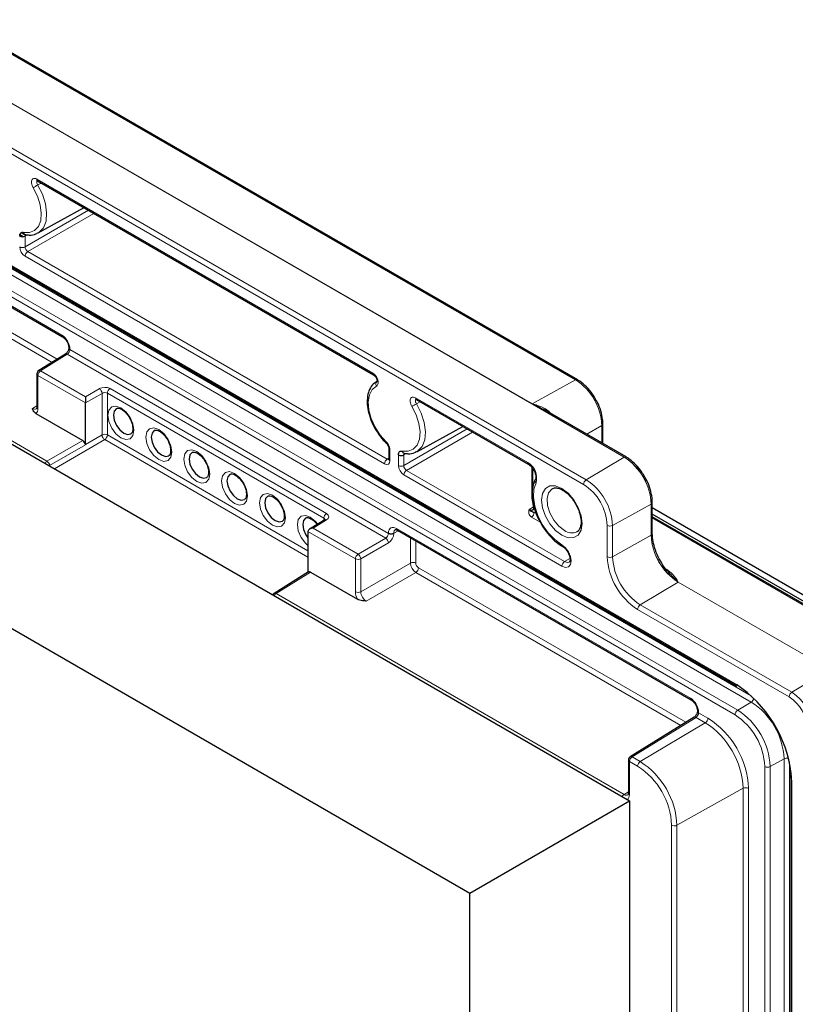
# Paper-space layout 'Blatt2' of a CAD drawing. Header units: millimetres. Extents: x 5 to 418, y 2 to 292.
# Tile 56 of 59: x 273 to 314, y 202 to 254. Entities that reach past the tile are written whole.
import ezdxf

# ---------------------------------------------------------------- set-up
doc = ezdxf.new("R2010")
doc.units = ezdxf.units.MM

psp = doc.layouts.new('Blatt2')

# ---------------------------------------------------------------- linework, layer by layer
at = {"color": 7, "linetype": 'Continuous', "lineweight": 18}
for p, q in [((304.954, 231.079), (265.356, 253.938)), ((263.376, 252.755), (302.974, 229.896)), ((302.835, 229.652), (263.237, 252.512)), ((302.414, 235.118), (272.432, 252.426)), ((255.318, 251.242), (310.755, 219.239)), ((270.169, 251.165), (300.151, 233.857)), ((311.606, 218.28), (256.169, 250.283)), ((256.308, 250.527), (311.605, 218.604)), ((310.755, 217.611), (255.318, 249.614)), ((255.457, 249.858), (310.894, 217.855)), ((257.648, 247.796), (275.558, 237.457)), ((275.051, 236.031), (258.655, 245.496)), ((258.794, 245.74), (275.321, 236.199)), ((274.255, 245.609), (291.818, 235.471)), ((274.496, 245.403), (274.297, 245.3)), ((273.638, 242.064), (276.959, 243.981)), ((277.238, 243.816), (273.78, 241.819)), ((277.238, 243.816), (277.242, 243.818)), ((291.891, 235.356), (277.238, 243.816)), ((254.046, 242.835), (274.784, 230.863)), ((273.396, 242.609), (273.359, 242.631)), ((273.439, 242.803), (273.65, 242.681)), ((273.77, 242.697), (273.638, 242.625)), ((273.638, 242.625), (273.638, 242.064)), ((292.432, 230.728), (273.641, 241.576)), ((273.78, 241.819), (292.571, 230.971)), ((275.983, 236.722), (275.983, 236.699)), ((275.983, 236.699), (292.636, 227.086)), ((275.848, 236.453), (274.454, 235.591)), ((292.492, 226.845), (275.848, 236.453)), ((276.796, 233.915), (274.315, 235.347)), ((274.315, 235.347), (274.315, 233.626)), ((274.454, 235.591), (276.796, 234.239)), ((276.796, 234.239), (277.521, 234.657)), ((278.082, 234.66), (289.4, 228.126)), ((300.151, 233.857), (302.414, 235.118)), ((277.662, 234.412), (276.796, 233.912)), ((277.662, 232.238), (277.662, 234.412)), ((289.261, 227.882), (277.943, 234.416)), ((277.943, 234.416), (277.943, 232.236)), ((294.054, 234.18), (299.915, 230.796)), ((274.03, 233.625), (274.257, 233.765)), ((294.295, 233.973), (294.096, 233.87)), ((300.151, 233.857), (304.959, 231.082)), ((303.01, 232.272), (303.788, 232.737)), ((303.788, 231.822), (303.788, 232.737)), ((276.796, 231.738), (277.662, 232.238)), ((277.943, 232.236), (288.428, 226.184)), ((293.437, 230.634), (296.758, 232.551)), ((297.037, 232.386), (293.579, 230.389)), ((297.037, 232.386), (297.041, 232.388)), ((299.989, 230.682), (297.037, 232.386)), ((274.784, 230.863), (276.657, 231.945)), ((276.797, 231.719), (274.924, 230.637)), ((277.804, 231.993), (275.173, 230.474)), ((288.428, 225.86), (277.804, 231.993)), ((292.571, 230.971), (292.656, 231.024)), ((292.715, 231.452), (292.715, 230.891)), ((293.157, 230.636), (293.157, 231.197)), ((293.569, 231.267), (293.437, 231.195)), ((293.437, 231.195), (293.437, 230.634)), ((302.974, 229.896), (304.954, 231.079)), ((274.924, 230.637), (274.906, 230.629)), ((301.704, 225.375), (293.44, 230.146)), ((293.579, 230.389), (301.843, 225.618)), ((300.185, 230.474), (300.185, 229.466)), ((299.996, 228.346), (300.248, 228.504)), ((306.368, 228.629), (304.354, 227.506)), ((306.368, 226.996), (306.368, 228.629)), ((306.373, 228.632), (306.373, 226.999)), ((300.575, 227.685), (300.116, 227.95)), ((300.255, 228.194), (300.372, 228.126)), ((289.405, 227.796), (288.706, 227.364)), ((289.261, 227.779), (289.261, 227.882)), ((304.074, 225.875), (304.074, 227.508)), ((304.354, 227.506), (304.354, 225.873)), ((317.97, 221.238), (306.429, 227.901)), ((290.909, 225.768), (288.428, 227.2)), ((288.706, 227.364), (291.048, 226.011)), ((292.636, 227.086), (292.636, 227.109)), ((293.151, 227.233), (292.916, 227.107)), ((292.916, 227.107), (292.916, 227.084)), ((293.06, 227.354), (308.425, 218.484)), ((304.354, 225.873), (306.368, 226.996)), ((291.048, 226.011), (292.492, 226.845)), ((292.633, 226.6), (291.189, 225.766)), ((293.784, 225.543), (293.784, 226.868)), ((294.065, 226.706), (294.065, 225.542)), ((290.909, 224.047), (290.909, 225.768)), ((291.189, 225.766), (291.189, 224.045)), ((291.189, 224.045), (293.784, 225.543)), ((302.126, 225.788), (301.843, 225.618)), ((288.567, 225.069), (286.758, 223.951)), ((294.067, 225.053), (291.472, 223.555)), ((307.917, 217.058), (294.067, 225.053)), ((294.206, 225.297), (308.188, 217.226)), ((307.163, 225.21), (307.178, 225.217)), ((307.783, 224.547), (305.803, 223.364)), ((315.702, 219.975), (307.783, 224.547)), ((307.788, 224.55), (315.707, 219.978)), ((286.582, 223.888), (286.59, 223.893)), ((286.758, 223.951), (304.951, 213.448)), ((305.803, 223.364), (313.722, 218.792)), ((313.583, 218.549), (305.664, 223.12)), ((313.722, 218.792), (315.702, 219.975)), ((310.755, 219.239), (310.825, 219.197)), ((311.606, 218.28), (310.894, 217.855)), ((308.849, 217.749), (308.849, 217.726)), ((308.849, 217.726), (309.341, 217.442)), ((308.715, 217.48), (305.375, 215.415)), ((305.803, 215.168), (309.202, 217.199)), ((309.202, 217.199), (308.715, 217.48)), ((305.236, 215.171), (305.236, 213.45)), ((305.664, 214.924), (305.236, 215.171)), ((305.375, 215.415), (305.803, 215.168)), ((313.318, 215.315), (312.593, 214.911)), ((313.318, 113.411), (313.318, 215.315)), ((313.598, 215.151), (313.598, 113.409)), ((312.313, 113.008), (312.313, 214.912)), ((312.593, 214.911), (312.593, 113.007)), ((313.697, 214.558), (313.722, 214.099)), ((313.722, 214.099), (313.722, 112.195)), ((304.951, 213.448), (305.178, 213.589)), ((311.179, 213.773), (307.721, 211.846)), ((311.179, 134.408), (311.179, 213.773)), ((311.46, 213.772), (311.46, 134.407)), ((307.44, 132.55), (307.44, 211.847)), ((307.721, 211.846), (307.721, 132.549))]:
    psp.add_line(p, q, dxfattribs=at)
at = {"color": 7, "linetype": 'Continuous', "lineweight": 25}
for p, q in [((302.511, 235.127), (272.53, 252.434)), ((255.359, 251.15), (310.796, 219.147)), ((257.689, 247.705), (275.6, 237.365)), ((274.297, 245.518), (291.859, 235.379)), ((274.319, 242.794), (276.726, 244.116)), ((253.594, 242.932), (305.239, 213.118)), ((273.534, 242.594), (273.368, 242.69)), ((273.655, 242.71), (273.658, 242.709)), ((245.135, 238.181), (296.896, 208.301)), ((275.924, 236.804), (275.924, 236.781)), ((275.746, 236.461), (274.351, 235.599)), ((274.257, 235.429), (274.257, 233.708)), ((291.976, 235.004), (292.053, 235.05)), ((292.034, 235.041), (292.006, 235.023)), ((276.796, 231.738), (276.796, 233.912)), ((294.096, 234.088), (299.957, 230.705)), ((274.205, 233.36), (276.657, 231.945)), ((305.057, 231.09), (300.738, 233.583)), ((294.118, 231.364), (296.525, 232.686)), ((303.844, 231.79), (303.844, 232.817)), ((292.656, 231.534), (292.656, 230.973)), ((293.454, 231.28), (293.457, 231.279)), ((300.127, 230.554), (300.127, 229.181)), ((300.316, 229.91), (300.32, 229.918)), ((306.429, 227.079), (306.429, 228.712)), ((318.192, 221.634), (306.429, 228.424)), ((317.939, 221.462), (306.429, 228.107)), ((318.067, 221.247), (306.429, 227.965)), ((289.302, 227.804), (288.505, 227.311)), ((288.428, 227.198), (288.428, 225.055)), ((293.101, 227.262), (308.466, 218.392)), ((288.465, 225.078), (286.656, 223.959)), ((288.567, 225.069), (291.019, 223.654)), ((310.796, 219.147), (310.848, 219.114)), ((308.79, 217.831), (308.79, 217.808)), ((308.612, 217.488), (305.272, 215.423)), ((305.178, 215.253), (305.178, 213.532)), ((313.664, 214.181), (313.664, 112.276)), ((296.896, 208.301), (305.239, 213.118)), ((305.239, 213.118), (305.239, 132.443)), ((296.896, 127.626), (296.896, 208.301))]:
    psp.add_line(p, q, dxfattribs=at)
at = {"color": 7, "linetype": 'Continuous', "lineweight": 18, "flags": 128}
for points in [[(273.554, 242.824), (273.87, 242.815), (274.137, 242.922), (274.337, 243.138), (274.457, 243.448), (274.488, 243.832), (274.429, 244.264), (274.284, 244.716), (274.062, 245.156)], [(274.297, 245.3), (274.543, 244.813), (274.703, 244.315), (274.768, 243.837), (274.734, 243.413), (274.601, 243.07), (274.38, 242.832), (274.301, 242.784)], [(277.238, 243.816), (277.211, 243.835), (277.209, 243.837)], [(292.011, 234.794), (291.789, 234.611), (291.643, 234.327), (291.584, 233.963), (291.616, 233.542), (291.736, 233.093), (291.936, 232.647), (292.203, 232.231), (292.519, 231.876)], [(278.652, 232.091), (278.392, 232.301), (278.172, 232.598), (278.025, 232.937), (277.973, 233.267), (278.025, 233.537), (278.172, 233.706), (278.392, 233.749), (278.652, 233.659), (278.912, 233.449), (279.132, 233.152), (279.279, 232.813), (279.331, 232.483), (279.279, 232.213), (279.132, 232.043), (278.912, 232.001), (278.652, 232.091)], [(293.353, 231.395), (293.669, 231.385), (293.936, 231.492), (294.136, 231.708), (294.256, 232.018), (294.287, 232.403), (294.228, 232.835), (294.083, 233.286), (293.861, 233.727)], [(294.096, 233.87), (294.342, 233.384), (294.502, 232.885), (294.567, 232.408), (294.533, 231.983), (294.4, 231.64), (294.179, 231.402), (294.1, 231.355)], [(280.632, 230.948), (280.372, 231.158), (280.152, 231.455), (280.005, 231.794), (279.953, 232.124), (280.005, 232.394), (280.152, 232.563), (280.372, 232.606), (280.632, 232.516), (280.892, 232.306), (281.112, 232.009), (281.259, 231.67), (281.311, 231.34), (281.259, 231.07), (281.112, 230.9), (280.892, 230.858), (280.632, 230.948)], [(297.037, 232.386), (297.01, 232.405), (297.008, 232.407)], [(282.612, 229.805), (282.352, 230.015), (282.132, 230.312), (281.985, 230.651), (281.933, 230.981), (281.985, 231.251), (282.132, 231.42), (282.352, 231.463), (282.612, 231.373), (282.872, 231.163), (283.092, 230.866), (283.239, 230.527), (283.291, 230.197), (283.239, 229.927), (283.092, 229.757), (282.872, 229.715), (282.612, 229.805)], [(284.592, 228.662), (284.332, 228.872), (284.112, 229.169), (283.965, 229.508), (283.913, 229.838), (283.965, 230.108), (284.112, 230.277), (284.332, 230.32), (284.592, 230.23), (284.852, 230.02), (285.072, 229.723), (285.219, 229.384), (285.271, 229.054), (285.219, 228.784), (285.072, 228.614), (284.852, 228.572), (284.592, 228.662)], [(300.354, 229.741), (300.237, 229.397), (300.213, 228.979), (300.282, 228.513), (300.441, 228.029), (300.68, 227.557), (300.983, 227.127), (301.332, 226.767), (301.704, 226.497)], [(301.704, 226.998), (301.376, 227.247), (301.08, 227.592), (300.846, 227.998), (300.695, 228.426), (300.643, 228.835), (300.695, 229.183), (300.846, 229.438), (301.08, 229.573), (301.376, 229.577), (301.704, 229.447), (302.032, 229.198), (302.327, 228.854), (302.562, 228.447), (302.713, 228.019), (302.765, 227.61), (302.713, 227.262), (302.562, 227.007), (302.327, 226.872), (302.032, 226.868), (301.704, 226.998)], [(286.572, 227.519), (286.312, 227.729), (286.092, 228.026), (285.945, 228.365), (285.893, 228.695), (285.945, 228.965), (286.092, 229.134), (286.312, 229.177), (286.572, 229.087), (286.832, 228.877), (287.052, 228.58), (287.199, 228.241), (287.251, 227.911), (287.199, 227.641), (287.052, 227.471), (286.832, 227.429), (286.572, 227.519)], [(301.191, 229.427), (301.169, 229.414), (301.004, 229.217), (300.929, 228.921), (300.954, 228.558), (301.076, 228.168), (301.281, 227.792), (301.547, 227.472), (301.845, 227.243)], [(288.428, 226.461), (288.292, 226.586), (288.072, 226.883), (287.925, 227.222), (287.873, 227.552), (287.925, 227.822), (288.072, 227.991), (288.292, 228.034), (288.552, 227.944), (288.812, 227.734), (288.939, 227.58)], [(301.704, 226.497), (301.89, 226.347), (302.048, 226.135), (302.153, 225.892), (302.19, 225.656), (302.153, 225.462), (302.048, 225.341), (301.89, 225.31), (301.704, 225.375)], [(301.843, 225.618), (301.975, 225.573), (302.087, 225.594), (302.091, 225.597)]]:
    psp.add_lwpolyline(points, dxfattribs=at)
at = {"color": 7, "linetype": 'Continuous', "lineweight": 25, "flags": 128}
for points in [[(278.418, 233.617), (278.414, 233.615), (278.297, 233.481), (278.256, 233.267), (278.297, 233.006), (278.414, 232.737), (278.588, 232.502), (278.794, 232.336), (278.999, 232.264), (279.174, 232.298), (279.176, 232.299)], [(280.398, 232.474), (280.394, 232.472), (280.277, 232.338), (280.236, 232.124), (280.277, 231.863), (280.394, 231.594), (280.568, 231.359), (280.774, 231.193), (280.979, 231.121), (281.154, 231.155), (281.156, 231.156)], [(282.378, 231.331), (282.373, 231.329), (282.257, 231.195), (282.216, 230.981), (282.257, 230.72), (282.373, 230.451), (282.548, 230.216), (282.753, 230.05), (282.959, 229.978), (283.133, 230.012), (283.136, 230.013)], [(284.358, 230.188), (284.353, 230.186), (284.237, 230.052), (284.196, 229.838), (284.237, 229.577), (284.353, 229.308), (284.528, 229.073), (284.733, 228.907), (284.939, 228.835), (285.113, 228.869), (285.115, 228.871)], [(286.338, 229.045), (286.333, 229.043), (286.217, 228.909), (286.176, 228.695), (286.217, 228.434), (286.333, 228.165), (286.508, 227.93), (286.713, 227.764), (286.919, 227.692), (287.093, 227.726), (287.095, 227.728)], [(288.318, 227.902), (288.313, 227.9), (288.197, 227.766), (288.156, 227.552), (288.197, 227.291), (288.313, 227.022), (288.428, 226.855)], [(289.302, 227.804), (289.304, 227.806), (289.306, 227.806)]]:
    psp.add_lwpolyline(points, dxfattribs=at)
at = {"color": 7, "linetype": 'Continuous', "lineweight": 18}
for centre, radius, start, end in [((274.353, 245.599), 0.0988, 173.763, 234.9248), ((277.277, 240.142), 5.957, 120.0182, 122.6723), ((273.499, 242.339), 0.308, 242.6565, 296.7662), ((273.949, 241.561), 0.308, 123.2297, 177.3477), ((275.654, 237.445), 0.096, 172.796, 236.0543), ((276.02, 236.811), 0.0962, 184.5016, 247.1535), ((276.02, 236.788), 0.0958, 183.4404, 247.2593), ((275.79, 236.375), 0.0974, 53.4892, 117.3259), ((274.355, 235.438), 0.0988, 185.0787, 246.2415), ((274.623, 235.333), 0.308, 123.2297, 177.3477), ((274.396, 235.513), 0.0974, 53.4892, 117.3259), ((291.915, 235.46), 0.0985, 173.707, 235.5431), ((277.346, 234.392), 0.317, 3.5222, 56.4778), ((278.251, 234.402), 0.308, 123.2297, 177.3477), ((292.168, 234.899), 0.189, 127.5022, 213.6916), ((302.47, 235.037), 0.099, 65.3757, 124.6028), ((300.804, 232.601), 2.988, 2.6055, 57.3945), ((294.152, 234.169), 0.0988, 173.763, 234.9248), ((274.355, 233.716), 0.0988, 185.0787, 246.2415), ((297.076, 228.712), 5.957, 120.0182, 122.6723), ((303.746, 232.827), 0.099, 295.3892, 354.6229), ((277.801, 231.963), 0.308, 62.6565, 116.7662), ((277.979, 232.257), 0.317, 183.5222, 236.4778), ((277.635, 232.251), 0.308, 303.2297, 357.3477), ((292.57, 231.847), 0.0586, 150.5118, 215.9753), ((292.752, 231.54), 0.0957, 183.2939, 247.2737), ((305.051, 230.917), 0.189, 119.1312, 120.8635), ((303.298, 228.49), 3.074, 2.6055, 57.3945), ((305.015, 231), 0.099, 65.3288, 124.6068), ((303.303, 228.493), 3.074, 2.6055, 57.3945), ((274.944, 230.616), 0.295, 122.8609, 151.4891), ((274.605, 230.596), 0.322, 7.3858, 56.2406), ((292.74, 230.713), 0.308, 123.2297, 177.3477), ((292.752, 230.979), 0.0961, 184.1293, 247.1908), ((293.298, 230.909), 0.308, 242.6565, 296.7662), ((299.451, 229.984), 0.936, 344.9485, 60.2383), ((300.016, 230.787), 0.101, 174.5097, 233.4505), ((293.748, 230.132), 0.308, 123.2297, 177.3477), ((300.464, 229.855), 0.159, 159.8493, 225.923), ((303.143, 229.638), 0.308, 123.2297, 177.3477), ((301.385, 227.385), 2.691, 2.6055, 57.3945), ((301.359, 227.37), 2.998, 2.6055, 57.3945), ((306.277, 228.794), 0.189, 299.1313, 300.8633), ((306.331, 228.722), 0.099, 295.3852, 354.6699), ((289.569, 227.868), 0.308, 123.2297, 177.3477), ((299.947, 228.208), 0.308, 303.2297, 357.3477), ((289.346, 227.711), 0.104, 55.4317, 112.8623), ((304.215, 227.782), 0.308, 242.6565, 296.7662), ((292.777, 227.382), 0.308, 242.6565, 296.7662), ((292.777, 227.359), 0.308, 242.6565, 296.7662), ((293.158, 227.343), 0.0988, 173.763, 234.9248), ((302.223, 227.743), 0.627, 232.9163, 295.2592), ((306.277, 227.161), 0.189, 299.1313, 300.8633), ((309.439, 227.136), 3.074, 182.6055, 237.3945), ((306.331, 227.089), 0.0993, 295.4273, 354.1747), ((309.444, 227.139), 3.074, 182.6055, 237.3945), ((292.317, 226.581), 0.317, 3.5222, 56.4778), ((301.799, 226.485), 0.0961, 172.8126, 235.8883), ((291.217, 225.754), 0.308, 123.2297, 177.3477), ((290.873, 225.747), 0.317, 3.5222, 56.4778), ((291.051, 226.042), 0.308, 242.6565, 296.7662), ((293.923, 225.268), 0.308, 62.6565, 116.7662), ((302.012, 225.361), 0.308, 123.2297, 177.3477), ((307.526, 226.032), 3.456, 182.6055, 237.3945), ((304.215, 226.148), 0.308, 242.6565, 296.7662), ((307.499, 226.016), 3.149, 182.6055, 237.3945), ((293.898, 225.311), 0.308, 303.2297, 357.3477), ((307.879, 224.385), 0.189, 119.1312, 120.8635), ((286.7, 223.871), 0.0988, 53.9712, 116.8439), ((286.922, 223.7), 0.299, 123.067, 151.283), ((291.051, 224.32), 0.308, 242.6565, 296.7662), ((305.972, 223.106), 0.308, 123.2297, 177.3477), ((310.853, 219.228), 0.0988, 173.7596, 234.9628), ((313.891, 218.534), 0.308, 123.2297, 177.3477), ((312.438, 216.784), 2.384, 2.6055, 57.3945), ((308.523, 218.473), 0.0991, 173.8286, 234.2083), ((311.435, 218.54), 0.312, 303.3409, 348.089), ((309.601, 215.146), 3.721, 2.6055, 57.3945), ((312.464, 216.799), 2.076, 2.6055, 57.3945), ((308.891, 217.841), 0.101, 186.9134, 245.4631), ((308.889, 217.817), 0.0991, 185.7708, 246.1781), ((311.063, 217.597), 0.308, 123.2297, 177.3477), ((308.904, 214.743), 3.694, 2.6055, 57.3945), ((308.657, 217.398), 0.1, 54.4735, 116.3416), ((309.033, 217.456), 0.308, 303.2297, 357.3477), ((306.886, 213.578), 4.298, 2.6055, 57.3945), ((306.859, 213.563), 4.605, 2.6055, 57.3945), ((308.93, 214.759), 3.386, 2.6055, 57.3945), ((305.276, 215.262), 0.0988, 185.0787, 246.2415), ((305.544, 215.157), 0.308, 123.2297, 177.3477), ((305.317, 215.333), 0.1, 54.4735, 116.3416), ((305.972, 214.91), 0.308, 123.2297, 177.3477), ((303.556, 211.656), 4.169, 2.6055, 57.3945), ((313.458, 215.036), 0.312, 71.9327, 116.6544), ((303.583, 211.671), 3.862, 2.6055, 57.3945), ((312.455, 215.186), 0.308, 242.6565, 296.7662), ((313.762, 214.189), 0.0987, 185.0703, 246.2422), ((305.276, 213.54), 0.0988, 185.0787, 246.2415), ((311.318, 213.498), 0.308, 62.6565, 116.7662), ((305.114, 213.198), 0.299, 123.067, 151.283), ((307.582, 212.121), 0.308, 242.6565, 296.7662)]:
    psp.add_arc(centre, radius, start, end, dxfattribs=at)
at = {"color": 7, "linetype": 'Continuous', "lineweight": 25}
for centre, radius, start, end in [((273.499, 242.9), 0.308, 242.6565, 296.7662), ((273.692, 242.845), 0.14, 188.5248, 254.7326), ((274.457, 235.429), 0.2, 121.7291, 180), ((293.298, 231.471), 0.308, 242.6565, 296.7662), ((293.491, 231.415), 0.14, 188.5248, 254.7326), ((286.761, 223.789), 0.2, 121.7291, 150.9617), ((307.185, 213.735), 6.564, 7.201, 56.3158), ((305.378, 215.253), 0.2, 121.7291, 180)]:
    psp.add_arc(centre, radius, start, end, dxfattribs=at)
at = {"color": 7, "linetype": 'Continuous', "lineweight": 18}
for centre, major_axis, ratio, start_param, end_param in [((273.641, 241.902), (-0.2, 0.346), 0.577557, 0.785632, 2.356124), ((273.782, 241.984), (-0.1, 0.173), 0.598058, 0.785633, 2.356125), ((275.558, 236.967), (-0.3, 0.52), 0.577557, 3.927224, 5.497716), ((275.846, 236.615), (0.095, 0.176), 0.556897, 3.928091, 5.481434), ((277.799, 234.491), (0.4, 0.006), 0.587275, 0.776363, 2.329706), ((277.801, 234.329), (0.2, 0.006), 0.597067, 0.766692, 2.320035), ((274.032, 233.953), (-0.195, 0.35), 0.576942, 2.365135, 3.174125), ((273.891, 233.871), (-0.3, 0.52), 0.577206, 3.189664, 3.92692), ((292.432, 231.054), (-0.2, 0.347), 0.577206, 2.356428, 3.92692), ((292.573, 231.136), (-0.095, 0.176), 0.576503, 2.373814, 3.170071), ((293.44, 230.472), (-0.2, 0.346), 0.577557, 0.785632, 2.356124), ((293.581, 230.554), (-0.1, 0.173), 0.598058, 0.785633, 2.356125), ((289.117, 227.957), (0.4, 0.006), 0.587275, 5.506205, 7.059548), ((289.12, 227.795), (0.2, 0.006), 0.597067, 6.25388, 7.049877), ((293.06, 226.863), (-0.3, 0.52), 0.577206, 5.498021, 7.068512), ((292.489, 227.007), (0.105, 0.17), 0.597161, 3.963072, 5.516415), ((292.628, 226.924), (0.205, 0.343), 0.587369, 3.9534, 5.506743), ((293.201, 226.945), (-0.205, 0.344), 0.576943, 6.261428, 7.059805), ((294.065, 225.379), (-0.2, 0.346), 0.567307, 0.785631, 2.356123), ((294.206, 225.46), (-0.1, 0.173), 0.577557, 0.785632, 2.356124), ((291.333, 223.802), (-0.3, 0.52), 0.577557, 0.785632, 1.522887), ((291.475, 223.883), (-0.2, 0.346), 0.587808, 0.785633, 2.356124), ((308.425, 217.994), (-0.3, 0.52), 0.577557, 3.927224, 5.497716), ((308.712, 217.641), (0.095, 0.176), 0.556897, 3.928091, 5.481434), ((304.953, 213.777), (-0.195, 0.35), 0.576942, 2.365135, 3.174125), ((304.812, 213.695), (-0.3, 0.52), 0.577206, 3.186721, 3.92692)]:
    psp.add_ellipse(centre, major_axis=major_axis, ratio=ratio, start_param=start_param, end_param=end_param, dxfattribs=at)
at = {"color": 7, "linetype": 'Continuous', "lineweight": 25}
for centre, major_axis, ratio, start_param, end_param in [((276.799, 234.077), (0, 0.231), 0.014984, 0.79412, 2.347463), ((276.655, 233.994), (-0.1, 0.173), 0.577557, 3.927224, 3.944373), ((276.657, 231.781), (-0.1, 0.173), 0.577557, 4.040759, 5.497716), ((276.938, 231.656), (-0.1, 0.173), 0.577557, 0.785632, 0.899166), ((288.708, 227.202), (0.28, 0.004), 0.577294, 1.570874, 3.124217), ((288.569, 227.116), (-0.1, 0.173), 0.577206, 0.768178, 0.785327), ((288.567, 224.906), (-0.1, 0.173), 0.577206, 5.498021, 6.300635)]:
    psp.add_ellipse(centre, major_axis=major_axis, ratio=ratio, start_param=start_param, end_param=end_param, dxfattribs=at)
at = {"color": 7, "linetype": 'Continuous', "lineweight": 18}
for points, knots in [([(274.062, 245.156), (274.041, 245.196), (273.998, 245.276), (273.97, 245.401), (273.972, 245.511), (274.007, 245.595), (274.069, 245.644), (274.155, 245.655), (274.221, 245.625), (274.255, 245.609)], [0, 0, 0, 0, 0.141395, 0.282795, 0.424082, 0.565233, 0.706326, 0.847464, 1, 1, 1, 1]), ([(274.282, 245.525), (274.277, 245.522), (274.261, 245.511), (274.249, 245.474), (274.248, 245.42), (274.264, 245.359), (274.286, 245.319), (274.297, 245.3)], [0, 0, 0, 0, 0.099054, 0.323803, 0.548857, 0.774308, 1, 1, 1, 1]), ([(291.818, 235.471), (291.849, 235.449), (291.913, 235.405), (291.998, 235.3), (292.062, 235.18), (292.099, 235.055), (292.104, 234.941), (292.077, 234.845), (292.034, 234.812), (292.011, 234.794)], [0, 0, 0, 0, 0.141395, 0.282795, 0.424082, 0.565233, 0.706326, 0.847464, 1, 1, 1, 1]), ([(293.861, 233.727), (293.84, 233.766), (293.797, 233.846), (293.769, 233.971), (293.771, 234.081), (293.806, 234.166), (293.868, 234.214), (293.954, 234.226), (294.02, 234.195), (294.054, 234.18)], [0, 0, 0, 0, 0.141395, 0.282795, 0.424082, 0.565233, 0.706326, 0.847464, 1, 1, 1, 1]), ([(294.081, 234.095), (294.076, 234.092), (294.06, 234.081), (294.048, 234.044), (294.047, 233.991), (294.063, 233.929), (294.085, 233.89), (294.096, 233.87)], [0, 0, 0, 0, 0.099054, 0.323803, 0.548857, 0.774308, 1, 1, 1, 1]), ([(300.737, 233.583), (300.711, 233.598), (300.598, 233.663), (300.404, 233.756), (300.233, 233.826), (300.152, 233.857), (300.151, 233.857)], [0, 0, 0, 0, 0.139832, 0.59136, 0.9916, 1, 1, 1, 1]), ([(300.151, 233.857), (300.153, 233.857), (300.242, 233.838), (300.429, 233.788), (300.704, 233.677), (300.957, 233.542), (301.08, 233.411), (301.131, 233.357)], [0, 0, 0, 0, 0.004975, 0.2500551, 0.523595, 0.8036988, 1, 1, 1, 1]), ([(292.519, 231.876), (292.548, 231.844), (292.607, 231.781), (292.672, 231.659), (292.709, 231.545), (292.713, 231.48), (292.715, 231.452)], [0, 0, 0, 0, 0.268162, 0.536326, 0.804465, 1, 1, 1, 1]), ([(300.116, 227.95), (300.082, 227.975), (300.012, 228.025), (299.958, 228.141), (299.968, 228.25), (299.99, 228.324), (299.996, 228.346), (299.996, 228.346)], [0, 0, 0, 0, 0.2303828, 0.4597607, 0.8455814, 0.9964579, 1, 1, 1, 1]), ([(307.178, 225.217), (307.291, 225.133), (307.562, 224.932), (307.7, 224.689), (307.787, 224.551), (307.788, 224.55)], [0, 0, 0, 0, 0.4150172, 0.9959434, 1, 1, 1, 1]), ([(307.788, 224.55), (307.786, 224.551), (307.645, 224.676), (307.509, 224.826), (307.344, 224.993), (307.339, 224.998)], [0, 0, 0, 0, 0.007065, 0.969247, 1, 1, 1, 1])]:
    psp.add_open_spline(points, degree=3, knots=knots, dxfattribs=at)
at = {"color": 7, "linetype": 'Continuous', "lineweight": 25}
for points, knots in [([(274.27, 245.529), (274.271, 245.529), (274.273, 245.53), (274.29, 245.521), (274.297, 245.517)], [0, 0, 0, 0, 0.551685, 1, 1, 1, 1]), ([(273.358, 242.627), (273.361, 242.661), (273.367, 242.731), (273.416, 242.8), (273.481, 242.832), (273.532, 242.827), (273.554, 242.824)], [0, 0, 0, 0, 0.268162, 0.536326, 0.804465, 1, 1, 1, 1]), ([(273.669, 242.709), (273.66, 242.699), (273.642, 242.678), (273.639, 242.643), (273.638, 242.625)], [0, 0, 0, 0, 0.499969, 1, 1, 1, 1]), ([(273.655, 242.71), (273.723, 242.7), (273.914, 242.673), (274.141, 242.693), (274.265, 242.777), (274.292, 242.795)], [0, 0, 0, 0, 0.299691, 0.844632, 1, 1, 1, 1]), ([(275.6, 237.365), (275.622, 237.35), (275.674, 237.316), (275.763, 237.224), (275.846, 237.097), (275.903, 236.96), (275.922, 236.86), (275.924, 236.815), (275.924, 236.804)], [0, 0, 0, 0, 0.147487, 0.337141, 0.539403, 0.747043, 0.933502, 1, 1, 1, 1]), ([(275.924, 236.781), (275.923, 236.766), (275.921, 236.736), (275.903, 236.67), (275.87, 236.599), (275.826, 236.533), (275.78, 236.485), (275.756, 236.469), (275.746, 236.461)], [0, 0, 0, 0, 0.1563652, 0.3212258, 0.5023051, 0.6924012, 0.8612583, 1, 1, 1, 1]), ([(291.859, 235.378), (291.869, 235.372), (291.891, 235.359), (291.935, 235.316), (291.98, 235.256), (292.017, 235.183), (292.038, 235.113), (292.043, 235.063), (292.039, 235.035), (292.039, 235.035), (292.039, 235.035)], [0, 0, 0, 0, 0.105024, 0.230362, 0.371828, 0.522082, 0.67111, 0.79573, 0.911746, 1, 1, 1, 1]), ([(291.974, 234.996), (291.949, 234.981), (291.832, 234.908), (291.677, 234.702), (291.548, 234.366), (291.51, 233.96), (291.562, 233.505), (291.706, 233.028), (291.915, 232.576), (292.101, 232.317), (292.187, 232.197)], [0, 0, 0, 0, 0.036197, 0.168781, 0.303006, 0.443076, 0.58706, 0.731533, 0.875665, 1, 1, 1, 1]), ([(303.498, 234.045), (303.435, 234.157), (303.292, 234.415), (302.997, 234.76), (302.721, 234.998), (302.555, 235.099), (302.511, 235.127)], [0, 0, 0, 0, 0.245924, 0.563645, 0.883056, 1, 1, 1, 1]), ([(274.205, 233.36), (274.175, 233.382), (274.082, 233.451), (274.052, 233.549), (274.032, 233.616), (274.03, 233.624), (274.03, 233.625)], [0, 0, 0, 0, 0.2886981, 0.9164556, 0.9948554, 1, 1, 1, 1]), ([(274.257, 233.708), (274.255, 233.685), (274.252, 233.635), (274.233, 233.606), (274.233, 233.607), (274.233, 233.607)], [0, 0, 0, 0, 0.3024273, 0.6739717, 1, 1, 1, 1]), ([(278.42, 233.61), (278.434, 233.619), (278.467, 233.641), (278.585, 233.626), (278.759, 233.536), (278.943, 233.369), (279.109, 233.138), (279.228, 232.875), (279.281, 232.621), (279.265, 232.425), (279.218, 232.327), (279.185, 232.311), (279.172, 232.305)], [0, 0, 0, 0, 0.074934, 0.182077, 0.282099, 0.388393, 0.498596, 0.611233, 0.722909, 0.830348, 0.93388, 1, 1, 1, 1]), ([(294.069, 234.1), (294.07, 234.1), (294.072, 234.1), (294.089, 234.091), (294.096, 234.087)], [0, 0, 0, 0, 0.551685, 1, 1, 1, 1]), ([(303.844, 232.817), (303.842, 232.893), (303.834, 233.111), (303.745, 233.495), (303.623, 233.84), (303.517, 234.013), (303.498, 234.045)], [0, 0, 0, 0, 0.19297, 0.556224, 0.918769, 1, 1, 1, 1]), ([(280.4, 232.467), (280.414, 232.476), (280.447, 232.498), (280.565, 232.483), (280.739, 232.393), (280.923, 232.226), (281.089, 231.995), (281.208, 231.732), (281.261, 231.478), (281.245, 231.282), (281.198, 231.184), (281.165, 231.168), (281.152, 231.162)], [0, 0, 0, 0, 0.074934, 0.182077, 0.282099, 0.388393, 0.498596, 0.611233, 0.722909, 0.830348, 0.93388, 1, 1, 1, 1]), ([(292.187, 232.197), (292.2, 232.177), (292.297, 232.03), (292.418, 231.914), (292.523, 231.812)], [0, 0, 0, 0, 0.134032, 1, 1, 1, 1]), ([(292.522, 231.81), (292.53, 231.804), (292.553, 231.784), (292.592, 231.73), (292.63, 231.657), (292.651, 231.591), (292.657, 231.547), (292.656, 231.536), (292.656, 231.535)], [0, 0, 0, 0, 0.1002547, 0.3187213, 0.5509868, 0.7826916, 0.9705542, 1, 1, 1, 1]), ([(282.38, 231.324), (282.393, 231.333), (282.426, 231.355), (282.545, 231.34), (282.719, 231.25), (282.902, 231.083), (283.069, 230.853), (283.188, 230.589), (283.241, 230.335), (283.225, 230.139), (283.178, 230.041), (283.145, 230.025), (283.132, 230.019)], [0, 0, 0, 0, 0.074934, 0.182077, 0.282099, 0.388393, 0.498596, 0.611233, 0.722909, 0.830348, 0.93388, 1, 1, 1, 1]), ([(293.157, 231.197), (293.16, 231.232), (293.166, 231.302), (293.215, 231.371), (293.28, 231.402), (293.331, 231.397), (293.353, 231.395)], [0, 0, 0, 0, 0.2681622, 0.5363256, 0.8044649, 1, 1, 1, 1]), ([(293.468, 231.279), (293.459, 231.269), (293.441, 231.248), (293.438, 231.213), (293.437, 231.195)], [0, 0, 0, 0, 0.499969, 1, 1, 1, 1]), ([(293.454, 231.28), (293.522, 231.271), (293.713, 231.243), (293.94, 231.263), (294.064, 231.347), (294.091, 231.366)], [0, 0, 0, 0, 0.299691, 0.844632, 1, 1, 1, 1]), ([(306.037, 230.035), (305.989, 230.123), (305.859, 230.358), (305.58, 230.687), (305.292, 230.945), (305.113, 231.055), (305.057, 231.09)], [0, 0, 0, 0, 0.194516, 0.52124, 0.849525, 1, 1, 1, 1]), ([(292.656, 230.973), (292.655, 230.962), (292.654, 230.944), (292.653, 230.945), (292.653, 230.945)], [0, 0, 0, 0, 0.5880616, 1, 1, 1, 1]), ([(299.957, 230.705), (299.982, 230.688), (300.044, 230.647), (300.15, 230.538), (300.251, 230.384), (300.321, 230.212), (300.348, 230.056), (300.337, 229.956), (300.324, 229.928), (300.32, 229.917)], [0, 0, 0, 0, 0.108694, 0.26237, 0.425268, 0.591941, 0.75546, 0.910121, 1, 1, 1, 1]), ([(284.36, 230.181), (284.373, 230.19), (284.406, 230.212), (284.525, 230.197), (284.699, 230.107), (284.882, 229.94), (285.048, 229.71), (285.168, 229.446), (285.221, 229.192), (285.205, 228.996), (285.158, 228.898), (285.125, 228.882), (285.112, 228.876)], [0, 0, 0, 0, 0.074934, 0.182077, 0.282099, 0.388393, 0.498596, 0.611233, 0.722909, 0.830348, 0.93388, 1, 1, 1, 1]), ([(306.429, 228.712), (306.427, 228.789), (306.419, 229.01), (306.331, 229.399), (306.195, 229.776), (306.073, 229.977), (306.037, 230.035)], [0, 0, 0, 0, 0.181154, 0.522304, 0.862802, 1, 1, 1, 1]), ([(300.32, 229.917), (300.29, 229.854), (300.206, 229.677), (300.143, 229.328), (300.155, 228.869), (300.264, 228.376), (300.415, 227.958), (300.551, 227.726), (300.595, 227.649)], [0, 0, 0, 0, 0.108372, 0.302928, 0.501509, 0.70204, 0.902184, 1, 1, 1, 1]), ([(301.198, 229.418), (301.222, 229.435), (301.289, 229.481), (301.457, 229.478), (301.704, 229.394), (301.977, 229.205), (302.242, 228.925), (302.466, 228.582), (302.627, 228.21), (302.709, 227.848), (302.71, 227.533), (302.632, 227.309), (302.56, 227.203), (302.498, 227.185), (302.488, 227.182)], [0, 0, 0, 0, 0.054008, 0.144967, 0.233128, 0.327232, 0.421345, 0.516135, 0.611174, 0.705623, 0.798757, 0.890656, 0.983518, 1, 1, 1, 1]), ([(286.34, 229.038), (286.353, 229.047), (286.386, 229.069), (286.504, 229.054), (286.679, 228.964), (286.862, 228.798), (287.028, 228.567), (287.147, 228.303), (287.201, 228.049), (287.185, 227.853), (287.138, 227.755), (287.105, 227.739), (287.092, 227.733)], [0, 0, 0, 0, 0.074934, 0.182077, 0.282099, 0.388393, 0.498596, 0.611233, 0.722909, 0.830348, 0.93388, 1, 1, 1, 1]), ([(300.127, 229.181), (300.129, 229.098), (300.135, 228.894), (300.18, 228.676), (300.207, 228.546)], [0, 0, 0, 0, 0.402528, 1, 1, 1, 1]), ([(300.206, 228.546), (300.208, 228.542), (300.222, 228.495), (300.226, 228.417), (300.213, 228.343), (300.2, 228.328), (300.199, 228.328), (300.199, 228.328)], [0, 0, 0, 0, 0.029392, 0.3368703, 0.6293703, 0.9212239, 1, 1, 1, 1]), ([(299.996, 228.346), (300.015, 228.336), (300.064, 228.311), (300.137, 228.299), (300.178, 228.321), (300.197, 228.331)], [0, 0, 0, 0, 0.2481687, 0.6663705, 1, 1, 1, 1]), ([(299.996, 228.346), (299.996, 228.346), (300.015, 228.322), (300.075, 228.263), (300.134, 228.237), (300.19, 228.213), (300.235, 228.2), (300.255, 228.194)], [0, 0, 0, 0, 0.004156, 0.209469, 0.645435, 0.837976, 1, 1, 1, 1]), ([(288.32, 227.895), (288.333, 227.904), (288.366, 227.926), (288.485, 227.912), (288.658, 227.82), (288.808, 227.694), (288.88, 227.588), (288.901, 227.556)], [0, 0, 0, 0, 0.173219, 0.420895, 0.65211, 0.897823, 1, 1, 1, 1]), ([(289.325, 227.821), (289.325, 227.822), (289.326, 227.827), (289.32, 227.816), (289.307, 227.807), (289.302, 227.804)], [0, 0, 0, 0, 0.097201, 0.720311, 1, 1, 1, 1]), ([(300.595, 227.649), (300.639, 227.568), (300.767, 227.327), (301.048, 226.975), (301.395, 226.632), (301.636, 226.477), (301.745, 226.406)], [0, 0, 0, 0, 0.152144, 0.450454, 0.749696, 1, 1, 1, 1]), ([(293.001, 227.291), (293.001, 227.291), (293.003, 227.293), (293.009, 227.297), (293.063, 227.283), (293.095, 227.266), (293.101, 227.262)], [0, 0, 0, 0, 0.0533862, 0.5461365, 0.9028464, 1, 1, 1, 1]), ([(306.584, 226.252), (306.539, 226.393), (306.449, 226.684), (306.436, 226.945), (306.429, 227.079)], [0, 0, 0, 0, 0.487339, 1, 1, 1, 1]), ([(301.745, 226.406), (301.771, 226.389), (301.833, 226.349), (301.939, 226.239), (302.04, 226.085), (302.11, 225.914), (302.137, 225.757), (302.125, 225.645), (302.1, 225.603), (302.093, 225.6), (302.09, 225.598)], [0, 0, 0, 0, 0.093664, 0.22609, 0.366462, 0.510087, 0.650996, 0.78427, 0.912033, 1, 1, 1, 1]), ([(307.342, 225), (307.245, 225.108), (307.039, 225.337), (306.788, 225.759), (306.63, 226.078), (306.587, 226.24), (306.584, 226.252)], [0, 0, 0, 0, 0.3033697, 0.6389728, 0.9748609, 1, 1, 1, 1]), ([(291.472, 223.555), (291.471, 223.555), (291.458, 223.557), (291.343, 223.567), (291.176, 223.583), (291.057, 223.637), (291.019, 223.654)], [0, 0, 0, 0, 0.005145, 0.083544, 0.711302, 1, 1, 1, 1]), ([(308.466, 218.392), (308.489, 218.377), (308.541, 218.343), (308.629, 218.25), (308.712, 218.123), (308.769, 217.986), (308.789, 217.887), (308.79, 217.842), (308.79, 217.831)], [0, 0, 0, 0, 0.147487, 0.337141, 0.539403, 0.747043, 0.933502, 1, 1, 1, 1]), ([(308.79, 217.808), (308.789, 217.793), (308.788, 217.762), (308.77, 217.697), (308.737, 217.625), (308.692, 217.56), (308.646, 217.512), (308.623, 217.495), (308.612, 217.488)], [0, 0, 0, 0, 0.156365, 0.321226, 0.502305, 0.692401, 0.861258, 1, 1, 1, 1]), ([(313.634, 214.602), (313.641, 214.556), (313.664, 214.409), (313.664, 214.273), (313.664, 214.181)], [0, 0, 0, 0, 0.318175, 1, 1, 1, 1]), ([(305.178, 213.532), (305.176, 213.509), (305.173, 213.459), (305.154, 213.43), (305.154, 213.431), (305.154, 213.431)], [0, 0, 0, 0, 0.302427, 0.673972, 1, 1, 1, 1])]:
    psp.add_open_spline(points, degree=3, knots=knots, dxfattribs=at)

doc.saveas('drawing.dxf')
